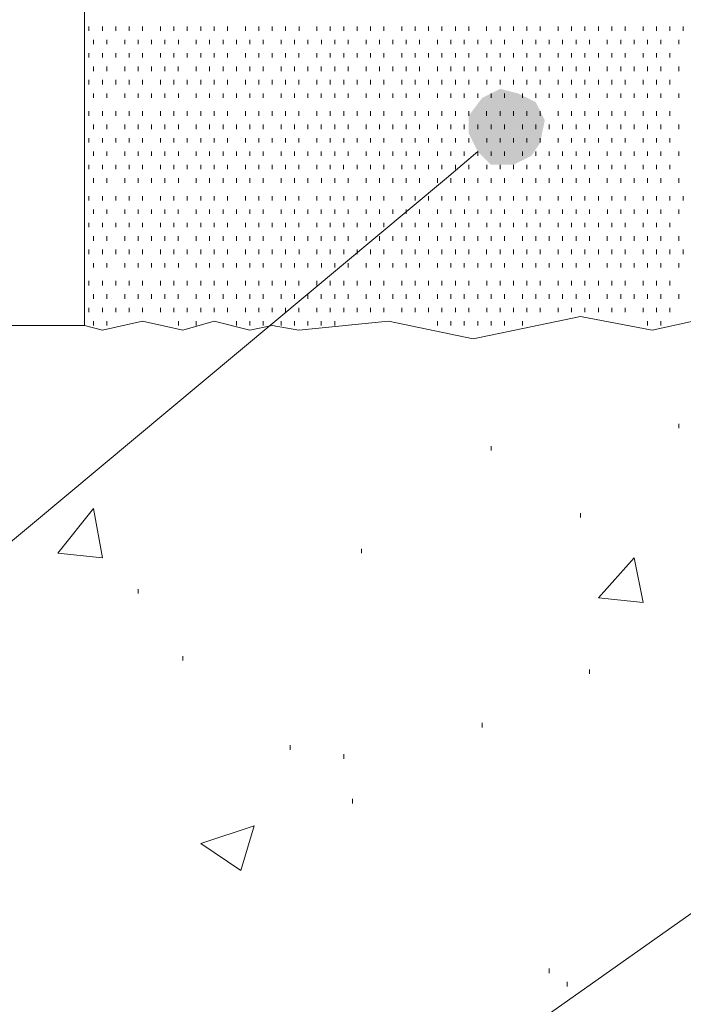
# Model space of a CAD drawing. Extents: x 309 to 1068, y 854 to 1368.
# Tile 5 of 82: x 402 to 412, y 950 to 965. Entities that reach past the tile are written whole.
import ezdxf

# ---------------------------------------------------------------- set-up
doc = ezdxf.new("R2010")
doc.units = 0
doc.layers.add('PDF_Geometry', color=7, linetype='CONTINUOUS', true_color=0xffffff)

msp = doc.modelspace()

# ---------------------------------------------------------------- linework, layer by layer
at = {"layer": 'PDF_Geometry', "color": 0, "lineweight": 20}
msp.add_lwpolyline([(422.963489, 960.240126), (421.659895, 960.514345), (420.150051, 960.37747), (418.640208, 960.514345), (417.267708, 960.240126), (416.032552, 960.514345), (414.248021, 960.240126), (412.875521, 960.583251), (411.91505, 960.37747), (410.816771, 960.583251), (409.170053, 960.240126), (407.865987, 960.514345), (406.493491, 960.37747), (406.081925, 960.445907), (405.738803, 960.37747), (405.189425, 960.514345), (404.709428, 960.37747), (404.091615, 960.514345), (403.473802, 960.37747), (403.199584, 960.445907), (403.199584, 972.04372)], dxfattribs=at)
at = {"layer": 'PDF_Geometry', "color": 252, "lineweight": 9}
for points in [[(403.268256, 964.97492), (403.268256, 965.043826)], [(403.474038, 964.97492), (403.474038, 965.043826)], [(403.679821, 964.97492), (403.679821, 965.043826)], [(403.8856, 964.97492), (403.8856, 965.043826)], [(404.091851, 964.97492), (404.091851, 965.043826)], [(404.36607, 964.97492), (404.36607, 965.043826)], [(404.571852, 964.97492), (404.571852, 965.043826)], [(404.7781, 964.97492), (404.7781, 965.043826)], [(404.983882, 964.97492), (404.983882, 965.043826)], [(405.189662, 964.97492), (405.189662, 965.043826)], [(405.395444, 964.97492), (405.395444, 965.043826)], [(405.670131, 964.97492), (405.670131, 965.043826)], [(405.875913, 964.97492), (405.875913, 965.043826)], [(406.081693, 964.97492), (406.081693, 965.043826)], [(406.287476, 964.97492), (406.287476, 965.043826)], [(406.493726, 964.97492), (406.493726, 965.043826)], [(406.767945, 964.97492), (406.767945, 965.043826)], [(406.973724, 964.97492), (406.973724, 965.043826)], [(407.179975, 964.97492), (407.179975, 965.043826)], [(407.385758, 964.97492), (407.385758, 965.043826)], [(407.591537, 964.97492), (407.591537, 965.043826)], [(407.797319, 964.97492), (407.797319, 965.043826)], [(408.072006, 964.97492), (408.072006, 965.043826)], [(408.277789, 964.97492), (408.277789, 965.043826)], [(408.483568, 964.97492), (408.483568, 965.043826)], [(408.689351, 964.97492), (408.689351, 965.043826)], [(408.895602, 964.97492), (408.895602, 965.043826)], [(409.101381, 964.97492), (409.101381, 965.043826)], [(409.375599, 964.97492), (409.375599, 965.043826)], [(409.581851, 964.97492), (409.581851, 965.043826)], [(409.787633, 964.97492), (409.787633, 965.043826)], [(409.993412, 964.97492), (409.993412, 965.043826)], [(410.199195, 964.97492), (410.199195, 965.043826)], [(410.473881, 964.97492), (410.473881, 965.043826)], [(410.679664, 964.97492), (410.679664, 965.043826)], [(410.885443, 964.97492), (410.885443, 965.043826)], [(411.091226, 964.97492), (411.091226, 965.043826)], [(411.297477, 964.97492), (411.297477, 965.043826)], [(411.503256, 964.97492), (411.503256, 965.043826)], [(411.777475, 964.97492), (411.777475, 965.043826)], [(411.983726, 964.97492), (411.983726, 965.043826)], [(412.189508, 964.97492), (412.189508, 965.043826)], [(412.395287, 964.97492), (412.395287, 965.043826)], [(403.336602, 964.769325), (403.336602, 964.837763)], [(403.542853, 964.769325), (403.542853, 964.837763)], [(403.817071, 964.769325), (403.817071, 964.837763)], [(404.022852, 964.769325), (404.022852, 964.837763)], [(404.229104, 964.769325), (404.229104, 964.837763)], [(404.434884, 964.769325), (404.434884, 964.837763)], [(404.640665, 964.769325), (404.640665, 964.837763)], [(404.914883, 964.769325), (404.914883, 964.837763)], [(405.121135, 964.769325), (405.121135, 964.837763)], [(405.326916, 964.769325), (405.326916, 964.837763)], [(405.532696, 964.769325), (405.532696, 964.837763)], [(405.738477, 964.769325), (405.738477, 964.837763)], [(405.944729, 964.769325), (405.944729, 964.837763)], [(406.218947, 964.769325), (406.218947, 964.837763)], [(406.424728, 964.769325), (406.424728, 964.837763)], [(406.630508, 964.769325), (406.630508, 964.837763)], [(406.836759, 964.769325), (406.836759, 964.837763)], [(407.042541, 964.769325), (407.042541, 964.837763)], [(407.248321, 964.769325), (407.248321, 964.837763)], [(407.523008, 964.769325), (407.523008, 964.837763)], [(407.728791, 964.769325), (407.728791, 964.837763)], [(407.934571, 964.769325), (407.934571, 964.837763)], [(408.140353, 964.769325), (408.140353, 964.837763)], [(408.346133, 964.769325), (408.346133, 964.837763)], [(408.620911, 964.769185), (408.620911, 964.837622)], [(408.826693, 964.769185), (408.826693, 964.837622)], [(409.032474, 964.769185), (409.032474, 964.837622)], [(409.238724, 964.769185), (409.238724, 964.837622)], [(409.444505, 964.769185), (409.444505, 964.837622)], [(409.650286, 964.769185), (409.650286, 964.837622)], [(409.924974, 964.769185), (409.924974, 964.837622)], [(410.130755, 964.769185), (410.130755, 964.837622)], [(410.336536, 964.769185), (410.336536, 964.837622)], [(410.542318, 964.769185), (410.542318, 964.837622)], [(410.748099, 964.769185), (410.748099, 964.837622)], [(410.954349, 964.769185), (410.954349, 964.837622)], [(411.228568, 964.769185), (411.228568, 964.837622)], [(411.434349, 964.769185), (411.434349, 964.837622)], [(411.640599, 964.769185), (411.640599, 964.837622)], [(411.84638, 964.769185), (411.84638, 964.837622)], [(412.052161, 964.769185), (412.052161, 964.837622)], [(412.326849, 964.769185), (412.326849, 964.837622)], [(403.267977, 964.563403), (403.267977, 964.631841)], [(403.473756, 964.563403), (403.473756, 964.631841)], [(403.680007, 964.563403), (403.680007, 964.631841)], [(403.88579, 964.563403), (403.88579, 964.631841)], [(404.091569, 964.563403), (404.091569, 964.631841)], [(404.366259, 964.563403), (404.366259, 964.631841)], [(404.572038, 964.563403), (404.572038, 964.631841)], [(404.777821, 964.563403), (404.777821, 964.631841)], [(404.9836, 964.563403), (404.9836, 964.631841)], [(405.189382, 964.563403), (405.189382, 964.631841)], [(405.395634, 964.563403), (405.395634, 964.631841)], [(405.669852, 964.563403), (405.669852, 964.631841)], [(405.875631, 964.563403), (405.875631, 964.631841)], [(406.081882, 964.563403), (406.081882, 964.631841)], [(406.287665, 964.563403), (406.287665, 964.631841)], [(406.493444, 964.563403), (406.493444, 964.631841)], [(406.768131, 964.563403), (406.768131, 964.631841)], [(406.973913, 964.563403), (406.973913, 964.631841)], [(407.179696, 964.563403), (407.179696, 964.631841)], [(407.385475, 964.563403), (407.385475, 964.631841)], [(407.591258, 964.563403), (407.591258, 964.631841)], [(407.797509, 964.563403), (407.797509, 964.631841)], [(408.071727, 964.563403), (408.071727, 964.631841)], [(408.277507, 964.563403), (408.277507, 964.631841)], [(408.483757, 964.563403), (408.483757, 964.631841)], [(408.68954, 964.563403), (408.68954, 964.631841)], [(408.895319, 964.563403), (408.895319, 964.631841)], [(409.101102, 964.563403), (409.101102, 964.631841)], [(409.375789, 964.563403), (409.375789, 964.631841)], [(409.581571, 964.563403), (409.581571, 964.631841)], [(409.78735, 964.563403), (409.78735, 964.631841)], [(409.993133, 964.563403), (409.993133, 964.631841)], [(410.199384, 964.563403), (410.199384, 964.631841)], [(410.473603, 964.563403), (410.473603, 964.631841)], [(410.67985, 964.563403), (410.67985, 964.631841)], [(410.885633, 964.563403), (410.885633, 964.631841)], [(411.091416, 964.563403), (411.091416, 964.631841)], [(411.297194, 964.563403), (411.297194, 964.631841)], [(411.502977, 964.563403), (411.502977, 964.631841)], [(411.777664, 964.563403), (411.777664, 964.631841)], [(411.983446, 964.563403), (411.983446, 964.631841)], [(412.189226, 964.563403), (412.189226, 964.631841)], [(403.336831, 964.357567), (403.336831, 964.426004)], [(403.542614, 964.357567), (403.542614, 964.426004)], [(403.8173, 964.357567), (403.8173, 964.426004)], [(404.023081, 964.357567), (404.023081, 964.426004)], [(404.228862, 964.357567), (404.228862, 964.426004)], [(404.434645, 964.357567), (404.434645, 964.426004)], [(404.640426, 964.357567), (404.640426, 964.426004)], [(404.915112, 964.357567), (404.915112, 964.426004)], [(405.120943, 964.35744), (405.120943, 964.425878)], [(405.326725, 964.35744), (405.326725, 964.425878)], [(405.532506, 964.35744), (405.532506, 964.425878)], [(405.738756, 964.35744), (405.738756, 964.425878)], [(405.944537, 964.35744), (405.944537, 964.425878)], [(406.218756, 964.35744), (406.218756, 964.425878)], [(406.425006, 964.35744), (406.425006, 964.425878)], [(406.630787, 964.35744), (406.630787, 964.425878)], [(406.836568, 964.35744), (406.836568, 964.425878)], [(407.04235, 964.35744), (407.04235, 964.425878)], [(407.248131, 964.35744), (407.248131, 964.425878)], [(407.522818, 964.35744), (407.522818, 964.425878)], [(407.7286, 964.35744), (407.7286, 964.425878)], [(407.934381, 964.35744), (407.934381, 964.425878)], [(408.140631, 964.35744), (408.140631, 964.425878)], [(408.346412, 964.35744), (408.346412, 964.425878)], [(408.620631, 964.35744), (408.620631, 964.425878)], [(408.826881, 964.35744), (408.826881, 964.425878)], [(409.032662, 964.35744), (409.032662, 964.425878)], [(409.238443, 964.35744), (409.238443, 964.425878)], [(409.444225, 964.35744), (409.444225, 964.425878)], [(409.650006, 964.35744), (409.650006, 964.425878)], [(409.924693, 964.35744), (409.924693, 964.425878)], [(410.130475, 964.35744), (410.130475, 964.425878)], [(410.336256, 964.35744), (410.336256, 964.425878)], [(410.542506, 964.35744), (410.542506, 964.425878)], [(410.748287, 964.35744), (410.748287, 964.425878)], [(410.954068, 964.35744), (410.954068, 964.425878)], [(411.228756, 964.35744), (411.228756, 964.425878)], [(411.434537, 964.35744), (411.434537, 964.425878)], [(411.640318, 964.35744), (411.640318, 964.425878)], [(411.8461, 964.35744), (411.8461, 964.425878)], [(412.051881, 964.35744), (412.051881, 964.425878)], [(412.326568, 964.35744), (412.326568, 964.425878)], [(403.267973, 964.151659), (403.267973, 964.220097)], [(403.473752, 964.151659), (403.473752, 964.220097)], [(403.680004, 964.151659), (403.680004, 964.220097)], [(403.885786, 964.151659), (403.885786, 964.220097)], [(404.091565, 964.151659), (404.091565, 964.220097)], [(404.366255, 964.151659), (404.366255, 964.220097)], [(404.572035, 964.151659), (404.572035, 964.220097)], [(404.777817, 964.151659), (404.777817, 964.220097)], [(404.983596, 964.151659), (404.983596, 964.220097)], [(405.189379, 964.151659), (405.189379, 964.220097)], [(405.39563, 964.151659), (405.39563, 964.220097)], [(405.669848, 964.151659), (405.669848, 964.220097)], [(405.875628, 964.151659), (405.875628, 964.220097)], [(406.081879, 964.151659), (406.081879, 964.220097)], [(406.287661, 964.151659), (406.287661, 964.220097)], [(406.493441, 964.151659), (406.493441, 964.220097)], [(406.768131, 964.151659), (406.768131, 964.220097)], [(406.97391, 964.151659), (406.97391, 964.220097)], [(407.179692, 964.151659), (407.179692, 964.220097)], [(407.385471, 964.151659), (407.385471, 964.220097)], [(407.591254, 964.151659), (407.591254, 964.220097)], [(407.797505, 964.151659), (407.797505, 964.220097)], [(408.071724, 964.151659), (408.071724, 964.220097)], [(408.277503, 964.151659), (408.277503, 964.220097)], [(408.483754, 964.151659), (408.483754, 964.220097)], [(408.689537, 964.151659), (408.689537, 964.220097)], [(408.895316, 964.151659), (408.895316, 964.220097)], [(409.101098, 964.151659), (409.101098, 964.220097)], [(409.375785, 964.151659), (409.375785, 964.220097)], [(409.581566, 964.151659), (409.581566, 964.220097)], [(409.787349, 964.151659), (409.787349, 964.220097)], [(409.99313, 964.151659), (409.99313, 964.220097)], [(410.199379, 964.151659), (410.199379, 964.220097)], [(410.473597, 964.151659), (410.473597, 964.220097)], [(410.679848, 964.151659), (410.679848, 964.220097)], [(410.885629, 964.151659), (410.885629, 964.220097)], [(411.09141, 964.151659), (411.09141, 964.220097)], [(411.297191, 964.151659), (411.297191, 964.220097)], [(411.502974, 964.151659), (411.502974, 964.220097)], [(411.77766, 964.151659), (411.77766, 964.220097)], [(411.983441, 964.151659), (411.983441, 964.220097)], [(412.189222, 964.151659), (412.189222, 964.220097)], [(403.336791, 963.945866), (403.336791, 964.014303)], [(403.542572, 963.945866), (403.542572, 964.014303)], [(403.817259, 963.945866), (403.817259, 964.014303)], [(404.02304, 963.945866), (404.02304, 964.014303)], [(404.228823, 963.945866), (404.228823, 964.014303)], [(404.434603, 963.945866), (404.434603, 964.014303)], [(404.640853, 963.945866), (404.640853, 964.014303)], [(404.915073, 963.945866), (404.915073, 964.014303)], [(405.120854, 963.945866), (405.120854, 964.014303)], [(405.327103, 963.945866), (405.327103, 964.014303)], [(405.532884, 963.945866), (405.532884, 964.014303)], [(405.738667, 963.945866), (405.738667, 964.014303)], [(405.944448, 963.945866), (405.944448, 964.014303)], [(406.219135, 963.945866), (406.219135, 964.014303)], [(406.424915, 963.945866), (406.424915, 964.014303)], [(406.630698, 963.945866), (406.630698, 964.014303)], [(406.836479, 963.945866), (406.836479, 964.014303)], [(407.042728, 963.945866), (407.042728, 964.014303)], [(407.248509, 963.945866), (407.248509, 964.014303)], [(407.522729, 963.945866), (407.522729, 964.014303)], [(407.728978, 963.945866), (407.728978, 964.014303)], [(407.934759, 963.945866), (407.934759, 964.014303)], [(408.14054, 963.945866), (408.14054, 964.014303)], [(408.346323, 963.945866), (408.346323, 964.014303)], [(408.62101, 963.945866), (408.62101, 964.014303)], [(408.82679, 963.945866), (408.82679, 964.014303)], [(409.032571, 963.945866), (409.032571, 964.014303)], [(409.238354, 963.945866), (409.238354, 964.014303)], [(409.444603, 963.945866), (409.444603, 964.014303)], [(409.650384, 963.945866), (409.650384, 964.014303)], [(409.924602, 963.945866), (409.924602, 964.014303)], [(410.130854, 963.945866), (410.130854, 964.014303)], [(410.336635, 963.945866), (410.336635, 964.014303)], [(410.542415, 963.945866), (410.542415, 964.014303)], [(410.748196, 963.945866), (410.748196, 964.014303)], [(410.953979, 963.945866), (410.953979, 964.014303)], [(411.228666, 963.945866), (411.228666, 964.014303)], [(411.434448, 963.945866), (411.434448, 964.014303)], [(411.640228, 963.945866), (411.640228, 964.014303)], [(411.846479, 963.945866), (411.846479, 964.014303)], [(412.05226, 963.945866), (412.05226, 964.014303)], [(412.326479, 963.945866), (412.326479, 964.014303)], [(403.268306, 963.670994), (403.268306, 963.739901)], [(403.474085, 963.670994), (403.474085, 963.739901)], [(403.679867, 963.670994), (403.679867, 963.739901)], [(403.885646, 963.670994), (403.885646, 963.739901)], [(404.091429, 963.670994), (404.091429, 963.739901)], [(404.366116, 963.670994), (404.366116, 963.739901)], [(404.571899, 963.670994), (404.571899, 963.739901)], [(404.777678, 963.670994), (404.777678, 963.739901)], [(404.983929, 963.670994), (404.983929, 963.739901)], [(405.189712, 963.670994), (405.189712, 963.739901)], [(405.395491, 963.670994), (405.395491, 963.739901)], [(405.670178, 963.670994), (405.670178, 963.739901)], [(405.87596, 963.670994), (405.87596, 963.739901)], [(406.081741, 963.670994), (406.081741, 963.739901)], [(406.287524, 963.670994), (406.287524, 963.739901)], [(406.493305, 963.670994), (406.493305, 963.739901)], [(406.767992, 963.670994), (406.767992, 963.739901)], [(406.973772, 963.670994), (406.973772, 963.739901)], [(407.180023, 963.670994), (407.180023, 963.739901)], [(407.385804, 963.670994), (407.385804, 963.739901)], [(407.591585, 963.670994), (407.591585, 963.739901)], [(407.797366, 963.670994), (407.797366, 963.739901)], [(408.072055, 963.670994), (408.072055, 963.739901)], [(408.277835, 963.670994), (408.277835, 963.739901)], [(408.483616, 963.670994), (408.483616, 963.739901)], [(408.689397, 963.670994), (408.689397, 963.739901)], [(408.895648, 963.670994), (408.895648, 963.739901)], [(409.101429, 963.670994), (409.101429, 963.739901)], [(409.375647, 963.670994), (409.375647, 963.739901)], [(409.581899, 963.670994), (409.581899, 963.739901)], [(409.78768, 963.670994), (409.78768, 963.739901)], [(409.99346, 963.670994), (409.99346, 963.739901)], [(410.199241, 963.670994), (410.199241, 963.739901)], [(410.47393, 963.670994), (410.47393, 963.739901)], [(410.679711, 963.670994), (410.679711, 963.739901)], [(410.885492, 963.670994), (410.885492, 963.739901)], [(411.091272, 963.670994), (411.091272, 963.739901)], [(411.297524, 963.670994), (411.297524, 963.739901)], [(411.503305, 963.670994), (411.503305, 963.739901)], [(411.777523, 963.670994), (411.777523, 963.739901)], [(411.983304, 963.670994), (411.983304, 963.739901)], [(412.189555, 963.670994), (412.189555, 963.739901)], [(403.336788, 963.465443), (403.336788, 963.53388)], [(403.542569, 963.465443), (403.542569, 963.53388)], [(403.817256, 963.465443), (403.817256, 963.53388)], [(404.023038, 963.465443), (404.023038, 963.53388)], [(404.228819, 963.465443), (404.228819, 963.53388)], [(404.4346, 963.465443), (404.4346, 963.53388)], [(404.64085, 963.465443), (404.64085, 963.53388)], [(404.91507, 963.465443), (404.91507, 963.53388)], [(405.12085, 963.465443), (405.12085, 963.53388)], [(405.3271, 963.465443), (405.3271, 963.53388)], [(405.532881, 963.465443), (405.532881, 963.53388)], [(405.738663, 963.465443), (405.738663, 963.53388)], [(405.944444, 963.465443), (405.944444, 963.53388)], [(406.219131, 963.465443), (406.219131, 963.53388)], [(406.424912, 963.465443), (406.424912, 963.53388)], [(406.630694, 963.465443), (406.630694, 963.53388)], [(406.836475, 963.465443), (406.836475, 963.53388)], [(407.042725, 963.465443), (407.042725, 963.53388)], [(407.248505, 963.465443), (407.248505, 963.53388)], [(407.522725, 963.465443), (407.522725, 963.53388)], [(407.728975, 963.465443), (407.728975, 963.53388)], [(407.934756, 963.465443), (407.934756, 963.53388)], [(408.140537, 963.465443), (408.140537, 963.53388)], [(408.346318, 963.465443), (408.346318, 963.53388)], [(408.621006, 963.465443), (408.621006, 963.53388)], [(408.826788, 963.465443), (408.826788, 963.53388)], [(409.032569, 963.465443), (409.032569, 963.53388)], [(409.23835, 963.465443), (409.23835, 963.53388)], [(409.4446, 963.465443), (409.4446, 963.53388)], [(409.650382, 963.465443), (409.650382, 963.53388)], [(409.9246, 963.465443), (409.9246, 963.53388)], [(410.13085, 963.465443), (410.13085, 963.53388)], [(410.336631, 963.465443), (410.336631, 963.53388)], [(410.542413, 963.465443), (410.542413, 963.53388)], [(410.748194, 963.465443), (410.748194, 963.53388)], [(410.953975, 963.465443), (410.953975, 963.53388)], [(411.228662, 963.465443), (411.228662, 963.53388)], [(411.434444, 963.465443), (411.434444, 963.53388)], [(411.640225, 963.465443), (411.640225, 963.53388)], [(411.846475, 963.465443), (411.846475, 963.53388)], [(412.052256, 963.465443), (412.052256, 963.53388)], [(412.326475, 963.465443), (412.326475, 963.53388)], [(403.268023, 963.259621), (403.268023, 963.328058)], [(403.473804, 963.259621), (403.473804, 963.328058)], [(403.680055, 963.259621), (403.680055, 963.328058)], [(403.885836, 963.259621), (403.885836, 963.328058)], [(404.091617, 963.259621), (404.091617, 963.328058)], [(404.366306, 963.259621), (404.366306, 963.328058)], [(404.572086, 963.259621), (404.572086, 963.328058)], [(404.777867, 963.259621), (404.777867, 963.328058)], [(404.983648, 963.259621), (404.983648, 963.328058)], [(405.189429, 963.259621), (405.189429, 963.328058)], [(405.39568, 963.259621), (405.39568, 963.328058)], [(405.669898, 963.259621), (405.669898, 963.328058)], [(405.875679, 963.259621), (405.875679, 963.328058)], [(406.081931, 963.259621), (406.081931, 963.328058)], [(406.287711, 963.259621), (406.287711, 963.328058)], [(406.493492, 963.259621), (406.493492, 963.328058)], [(406.768179, 963.259621), (406.768179, 963.328058)], [(406.973962, 963.259621), (406.973962, 963.328058)], [(407.179743, 963.259621), (407.179743, 963.328058)], [(407.385523, 963.259621), (407.385523, 963.328058)], [(407.591304, 963.259621), (407.591304, 963.328058)], [(407.797556, 963.259621), (407.797556, 963.328058)], [(408.071774, 963.259621), (408.071774, 963.328058)], [(408.277555, 963.259621), (408.277555, 963.328058)], [(408.483804, 963.259621), (408.483804, 963.328058)], [(408.689586, 963.259621), (408.689586, 963.328058)], [(408.895368, 963.259621), (408.895368, 963.328058)], [(409.101148, 963.259621), (409.101148, 963.328058)], [(409.375835, 963.259621), (409.375835, 963.328058)], [(409.581618, 963.259621), (409.581618, 963.328058)], [(409.787398, 963.259621), (409.787398, 963.328058)], [(409.99318, 963.259621), (409.99318, 963.328058)], [(410.473975, 963.25948), (410.473975, 963.327917)], [(410.679756, 963.25948), (410.679756, 963.327917)], [(410.885538, 963.25948), (410.885538, 963.327917)], [(411.091319, 963.25948), (411.091319, 963.327917)], [(411.2971, 963.25948), (411.2971, 963.327917)], [(411.50335, 963.25948), (411.50335, 963.327917)], [(411.777569, 963.25948), (411.777569, 963.327917)], [(411.98335, 963.25948), (411.98335, 963.327917)], [(412.1896, 963.25948), (412.1896, 963.327917)], [(403.336742, 963.053699), (403.336742, 963.122136)], [(403.542524, 963.053699), (403.542524, 963.122136)], [(403.817211, 963.053699), (403.817211, 963.122136)], [(404.022993, 963.053699), (404.022993, 963.122136)], [(404.228773, 963.053699), (404.228773, 963.122136)], [(404.434555, 963.053699), (404.434555, 963.122136)], [(404.640806, 963.053699), (404.640806, 963.122136)], [(404.915025, 963.053699), (404.915025, 963.122136)], [(405.120804, 963.053699), (405.120804, 963.122136)], [(405.327055, 963.053699), (405.327055, 963.122136)], [(405.532838, 963.053699), (405.532838, 963.122136)], [(405.738617, 963.053699), (405.738617, 963.122136)], [(405.944399, 963.053699), (405.944399, 963.122136)], [(406.219086, 963.053699), (406.219086, 963.122136)], [(406.424869, 963.053699), (406.424869, 963.122136)], [(406.630648, 963.053699), (406.630648, 963.122136)], [(406.83643, 963.053699), (406.83643, 963.122136)], [(407.042682, 963.053699), (407.042682, 963.122136)], [(407.248461, 963.053699), (407.248461, 963.122136)], [(407.522679, 963.053699), (407.522679, 963.122136)], [(407.72893, 963.053699), (407.72893, 963.122136)], [(407.934713, 963.053699), (407.934713, 963.122136)], [(408.140492, 963.053699), (408.140492, 963.122136)], [(408.346275, 963.053699), (408.346275, 963.122136)], [(408.620961, 963.053699), (408.620961, 963.122136)], [(408.826744, 963.053699), (408.826744, 963.122136)], [(409.032523, 963.053699), (409.032523, 963.122136)], [(409.238306, 963.053699), (409.238306, 963.122136)], [(409.444557, 963.053699), (409.444557, 963.122136)], [(409.650336, 963.053699), (409.650336, 963.122136)], [(409.924555, 963.053699), (409.924555, 963.122136)], [(410.130805, 963.053699), (410.130805, 963.122136)], [(410.336588, 963.053699), (410.336588, 963.122136)], [(410.542367, 963.053699), (410.542367, 963.122136)], [(410.74815, 963.053699), (410.74815, 963.122136)], [(410.953929, 963.053699), (410.953929, 963.122136)], [(411.228619, 963.053699), (411.228619, 963.122136)], [(411.434398, 963.053699), (411.434398, 963.122136)], [(411.640181, 963.053699), (411.640181, 963.122136)], [(411.846432, 963.053699), (411.846432, 963.122136)], [(412.052211, 963.053699), (412.052211, 963.122136)], [(412.326898, 963.053699), (412.326898, 963.122136)], [(403.268397, 962.847777), (403.268397, 962.916214)], [(403.47418, 962.847777), (403.47418, 962.916214)], [(403.679961, 962.847777), (403.679961, 962.916214)], [(403.885741, 962.847777), (403.885741, 962.916214)], [(404.091522, 962.847777), (404.091522, 962.916214)], [(404.366211, 962.847777), (404.366211, 962.916214)], [(404.571992, 962.847777), (404.571992, 962.916214)], [(404.777773, 962.847777), (404.777773, 962.916214)], [(404.984022, 962.847777), (404.984022, 962.916214)], [(405.189804, 962.847777), (405.189804, 962.916214)], [(405.395586, 962.847777), (405.395586, 962.916214)], [(405.670272, 962.847777), (405.670272, 962.916214)], [(405.876053, 962.847777), (405.876053, 962.916214)], [(406.081836, 962.847777), (406.081836, 962.916214)], [(406.287616, 962.847777), (406.287616, 962.916214)], [(406.493398, 962.847777), (406.493398, 962.916214)], [(406.768041, 962.847736), (406.768041, 962.916173)], [(406.973823, 962.847736), (406.973823, 962.916173)], [(407.179604, 962.847736), (407.179604, 962.916173)], [(407.385854, 962.847736), (407.385854, 962.916173)], [(407.591635, 962.847736), (407.591635, 962.916173)], [(407.797416, 962.847736), (407.797416, 962.916173)], [(408.072104, 962.847736), (408.072104, 962.916173)], [(408.277885, 962.847736), (408.277885, 962.916173)], [(408.483666, 962.847736), (408.483666, 962.916173)], [(408.689448, 962.847736), (408.689448, 962.916173)], [(408.895229, 962.847736), (408.895229, 962.916173)], [(409.101479, 962.847736), (409.101479, 962.916173)], [(409.375698, 962.847736), (409.375698, 962.916173)], [(409.581479, 962.847736), (409.581479, 962.916173)], [(409.787729, 962.847736), (409.787729, 962.916173)], [(409.99351, 962.847736), (409.99351, 962.916173)], [(410.199291, 962.847736), (410.199291, 962.916173)], [(410.473979, 962.847736), (410.473979, 962.916173)], [(410.67976, 962.847736), (410.67976, 962.916173)], [(410.885541, 962.847736), (410.885541, 962.916173)], [(411.091323, 962.847736), (411.091323, 962.916173)], [(411.297104, 962.847736), (411.297104, 962.916173)], [(411.503354, 962.847736), (411.503354, 962.916173)], [(411.777573, 962.847736), (411.777573, 962.916173)], [(411.983354, 962.847736), (411.983354, 962.916173)], [(412.189604, 962.847736), (412.189604, 962.916173)], [(403.336505, 962.641955), (403.336505, 962.710392)], [(403.542757, 962.641955), (403.542757, 962.710392)], [(403.816975, 962.641955), (403.816975, 962.710392)], [(404.022754, 962.641955), (404.022754, 962.710392)], [(404.229005, 962.641955), (404.229005, 962.710392)], [(404.434788, 962.641955), (404.434788, 962.710392)], [(404.640567, 962.641955), (404.640567, 962.710392)], [(404.915253, 962.641955), (404.915253, 962.710392)], [(405.121036, 962.641955), (405.121036, 962.710392)], [(405.326819, 962.641955), (405.326819, 962.710392)], [(405.532598, 962.641955), (405.532598, 962.710392)], [(405.738381, 962.641955), (405.738381, 962.710392)], [(405.944632, 962.641955), (405.944632, 962.710392)], [(406.21885, 962.641955), (406.21885, 962.710392)], [(406.424629, 962.641955), (406.424629, 962.710392)], [(406.63088, 962.641955), (406.63088, 962.710392)], [(406.836663, 962.641955), (406.836663, 962.710392)], [(407.042442, 962.641955), (407.042442, 962.710392)], [(407.248225, 962.641955), (407.248225, 962.710392)], [(407.522912, 962.641955), (407.522912, 962.710392)], [(407.728694, 962.641955), (407.728694, 962.710392)], [(407.934473, 962.641955), (407.934473, 962.710392)], [(408.140256, 962.641955), (408.140256, 962.710392)], [(408.346507, 962.641955), (408.346507, 962.710392)], [(408.620725, 962.641955), (408.620725, 962.710392)], [(408.826504, 962.641955), (408.826504, 962.710392)], [(409.032756, 962.641955), (409.032756, 962.710392)], [(409.238538, 962.641955), (409.238538, 962.710392)], [(409.444317, 962.641955), (409.444317, 962.710392)], [(409.6501, 962.641955), (409.6501, 962.710392)], [(409.924787, 962.641955), (409.924787, 962.710392)], [(410.130569, 962.641955), (410.130569, 962.710392)], [(410.336349, 962.641955), (410.336349, 962.710392)], [(410.5426, 962.641955), (410.5426, 962.710392)], [(410.748379, 962.641955), (410.748379, 962.710392)], [(410.954162, 962.641955), (410.954162, 962.710392)], [(411.22838, 962.641955), (411.22838, 962.710392)], [(411.434631, 962.641955), (411.434631, 962.710392)], [(411.640412, 962.641955), (411.640412, 962.710392)], [(411.846193, 962.641955), (411.846193, 962.710392)], [(412.051974, 962.641955), (412.051974, 962.710392)], [(412.326662, 962.641955), (412.326662, 962.710392)], [(403.268116, 962.367313), (403.268116, 962.43575)], [(403.473897, 962.367313), (403.473897, 962.43575)], [(403.679679, 962.367313), (403.679679, 962.43575)], [(403.885929, 962.367313), (403.885929, 962.43575)], [(404.09171, 962.367313), (404.09171, 962.43575)], [(404.365929, 962.367313), (404.365929, 962.43575)], [(404.572179, 962.367313), (404.572179, 962.43575)], [(404.77796, 962.367313), (404.77796, 962.43575)], [(404.983741, 962.367313), (404.983741, 962.43575)], [(405.189522, 962.367313), (405.189522, 962.43575)], [(405.395304, 962.367313), (405.395304, 962.43575)], [(405.669991, 962.367313), (405.669991, 962.43575)], [(405.875772, 962.367313), (405.875772, 962.43575)], [(406.081554, 962.367313), (406.081554, 962.43575)], [(406.287804, 962.367313), (406.287804, 962.43575)], [(406.493585, 962.367313), (406.493585, 962.43575)], [(406.767804, 962.367313), (406.767804, 962.43575)], [(406.974054, 962.367313), (406.974054, 962.43575)], [(407.179835, 962.367313), (407.179835, 962.43575)], [(407.385616, 962.367313), (407.385616, 962.43575)], [(407.591397, 962.367313), (407.591397, 962.43575)], [(407.797179, 962.367313), (407.797179, 962.43575)], [(408.071866, 962.367313), (408.071866, 962.43575)], [(408.277647, 962.367313), (408.277647, 962.43575)], [(408.483429, 962.367313), (408.483429, 962.43575)], [(408.689679, 962.367313), (408.689679, 962.43575)], [(408.89546, 962.367313), (408.89546, 962.43575)], [(409.101241, 962.367313), (409.101241, 962.43575)], [(409.375929, 962.367313), (409.375929, 962.43575)], [(409.58171, 962.367313), (409.58171, 962.43575)], [(409.787491, 962.367313), (409.787491, 962.43575)], [(409.993272, 962.367313), (409.993272, 962.43575)], [(410.199054, 962.367313), (410.199054, 962.43575)], [(410.473741, 962.367313), (410.473741, 962.43575)], [(410.679522, 962.367313), (410.679522, 962.43575)], [(410.885304, 962.367313), (410.885304, 962.43575)], [(411.091554, 962.367313), (411.091554, 962.43575)], [(411.297335, 962.367313), (411.297335, 962.43575)], [(411.503117, 962.367313), (411.503117, 962.43575)], [(411.777803, 962.367313), (411.777803, 962.43575)], [(411.983585, 962.367313), (411.983585, 962.43575)], [(412.189366, 962.367313), (412.189366, 962.43575)], [(412.395148, 962.367313), (412.395148, 962.43575)], [(403.336459, 962.161532), (403.336459, 962.229969)], [(403.54271, 962.161532), (403.54271, 962.229969)], [(403.816928, 962.161532), (403.816928, 962.229969)], [(404.022708, 962.161532), (404.022708, 962.229969)], [(404.228959, 962.161532), (404.228959, 962.229969)], [(404.434741, 962.161532), (404.434741, 962.229969)], [(404.640521, 962.161532), (404.640521, 962.229969)], [(404.915211, 962.161532), (404.915211, 962.229969)], [(405.12099, 962.161532), (405.12099, 962.229969)], [(405.326772, 962.161532), (405.326772, 962.229969)], [(405.532551, 962.161532), (405.532551, 962.229969)], [(405.738334, 962.161532), (405.738334, 962.229969)], [(405.944585, 962.161532), (405.944585, 962.229969)], [(406.218804, 962.161532), (406.218804, 962.229969)], [(406.424583, 962.161532), (406.424583, 962.229969)], [(406.630834, 962.161532), (406.630834, 962.229969)], [(406.836617, 962.161532), (406.836617, 962.229969)], [(407.042396, 962.161532), (407.042396, 962.229969)], [(407.248178, 962.161532), (407.248178, 962.229969)], [(407.522865, 962.161532), (407.522865, 962.229969)], [(407.728646, 962.161532), (407.728646, 962.229969)], [(407.934429, 962.161532), (407.934429, 962.229969)], [(408.140209, 962.161532), (408.140209, 962.229969)], [(408.346459, 962.161532), (408.346459, 962.229969)], [(408.620677, 962.161532), (408.620677, 962.229969)], [(408.82646, 962.161532), (408.82646, 962.229969)], [(409.032709, 962.161532), (409.032709, 962.229969)], [(409.23849, 962.161532), (409.23849, 962.229969)], [(409.444271, 962.161532), (409.444271, 962.229969)], [(409.650054, 962.161532), (409.650054, 962.229969)], [(409.92474, 962.161532), (409.92474, 962.229969)], [(410.130521, 962.161532), (410.130521, 962.229969)], [(410.336302, 962.161532), (410.336302, 962.229969)], [(410.542553, 962.161532), (410.542553, 962.229969)], [(410.748334, 962.161532), (410.748334, 962.229969)], [(410.954115, 962.161532), (410.954115, 962.229969)], [(411.228804, 962.161532), (411.228804, 962.229969)], [(411.434584, 962.161532), (411.434584, 962.229969)], [(411.640365, 962.161532), (411.640365, 962.229969)], [(411.846146, 962.161532), (411.846146, 962.229969)], [(412.051927, 962.161532), (412.051927, 962.229969)], [(412.326616, 962.161532), (412.326616, 962.229969)], [(403.267977, 961.955738), (403.267977, 962.024176)], [(403.474226, 961.955738), (403.474226, 962.024176)], [(403.680007, 961.955738), (403.680007, 962.024176)], [(403.88579, 961.955738), (403.88579, 962.024176)], [(404.09157, 961.955738), (404.09157, 962.024176)], [(404.366258, 961.955738), (404.366258, 962.024176)], [(404.572038, 961.955738), (404.572038, 962.024176)], [(404.777821, 961.955738), (404.777821, 962.024176)], [(404.983602, 961.955738), (404.983602, 962.024176)], [(405.189851, 961.955738), (405.189851, 962.024176)], [(405.395632, 961.955738), (405.395632, 962.024176)], [(405.669852, 961.955738), (405.669852, 962.024176)], [(405.876101, 961.955738), (405.876101, 962.024176)], [(406.081882, 961.955738), (406.081882, 962.024176)], [(406.287663, 961.955738), (406.287663, 962.024176)], [(406.493446, 961.955738), (406.493446, 962.024176)], [(406.768133, 961.955738), (406.768133, 962.024176)], [(406.973913, 961.955738), (406.973913, 962.024176)], [(407.179694, 961.955738), (407.179694, 962.024176)], [(407.385477, 961.955738), (407.385477, 962.024176)], [(407.591726, 961.955738), (407.591726, 962.024176)], [(407.797507, 961.955738), (407.797507, 962.024176)], [(408.071725, 961.955738), (408.071725, 962.024176)], [(408.277977, 961.955738), (408.277977, 962.024176)], [(408.483758, 961.955738), (408.483758, 962.024176)], [(408.689538, 961.955738), (408.689538, 962.024176)], [(408.895319, 961.955738), (408.895319, 962.024176)], [(409.101102, 961.955738), (409.101102, 962.024176)], [(409.375789, 961.955738), (409.375789, 962.024176)], [(409.58157, 961.955738), (409.58157, 962.024176)], [(409.787351, 961.955738), (409.787351, 962.024176)], [(409.993602, 961.955738), (409.993602, 962.024176)], [(410.199383, 961.955738), (410.199383, 962.024176)], [(410.473602, 961.955738), (410.473602, 962.024176)], [(410.679851, 961.955738), (410.679851, 962.024176)], [(410.885633, 961.955738), (410.885633, 962.024176)], [(411.091414, 961.955738), (411.091414, 962.024176)], [(411.297195, 961.955738), (411.297195, 962.024176)], [(411.502976, 961.955738), (411.502976, 962.024176)], [(411.777664, 961.955738), (411.777664, 962.024176)], [(411.983445, 961.955738), (411.983445, 962.024176)], [(412.189227, 961.955738), (412.189227, 962.024176)], [(403.336835, 961.74983), (403.336835, 961.818268)], [(403.542613, 961.74983), (403.542613, 961.818268)], [(403.8173, 961.74983), (403.8173, 961.818268)], [(404.023083, 961.74983), (404.023083, 961.818268)], [(404.228864, 961.74983), (404.228864, 961.818268)], [(404.434647, 961.74983), (404.434647, 961.818268)], [(404.640427, 961.74983), (404.640427, 961.818268)], [(404.915114, 961.74983), (404.915114, 961.818268)], [(405.120895, 961.74983), (405.120895, 961.818268)], [(405.327146, 961.74983), (405.327146, 961.818268)], [(405.532927, 961.74983), (405.532927, 961.818268)], [(405.738708, 961.74983), (405.738708, 961.818268)], [(405.944489, 961.74983), (405.944489, 961.818268)], [(406.219177, 961.74983), (406.219177, 961.818268)], [(406.424958, 961.74983), (406.424958, 961.818268)], [(406.630739, 961.74983), (406.630739, 961.818268)], [(406.83652, 961.74983), (406.83652, 961.818268)], [(407.042771, 961.74983), (407.042771, 961.818268)], [(407.248552, 961.74983), (407.248552, 961.818268)], [(407.52277, 961.74983), (407.52277, 961.818268)], [(407.729022, 961.74983), (407.729022, 961.818268)], [(407.934802, 961.74983), (407.934802, 961.818268)], [(408.140583, 961.74983), (408.140583, 961.818268)], [(408.346364, 961.74983), (408.346364, 961.818268)], [(408.621053, 961.74983), (408.621053, 961.818268)], [(408.826834, 961.74983), (408.826834, 961.818268)], [(409.032614, 961.74983), (409.032614, 961.818268)], [(409.238395, 961.74983), (409.238395, 961.818268)], [(409.444647, 961.74983), (409.444647, 961.818268)], [(409.650427, 961.74983), (409.650427, 961.818268)], [(409.924646, 961.74983), (409.924646, 961.818268)], [(410.130895, 961.74983), (410.130895, 961.818268)], [(410.336677, 961.74983), (410.336677, 961.818268)], [(410.542459, 961.74983), (410.542459, 961.818268)], [(410.748239, 961.74983), (410.748239, 961.818268)], [(410.95402, 961.74983), (410.95402, 961.818268)], [(411.228709, 961.74983), (411.228709, 961.818268)], [(411.434489, 961.74983), (411.434489, 961.818268)], [(411.640271, 961.74983), (411.640271, 961.818268)], [(411.84652, 961.74983), (411.84652, 961.818268)], [(412.052165, 961.749775), (412.052165, 961.818213)], [(412.326852, 961.749775), (412.326852, 961.818213)], [(403.268256, 961.543994), (403.268256, 961.612432)], [(403.474038, 961.543994), (403.474038, 961.612432)], [(403.679821, 961.543994), (403.679821, 961.612432)], [(403.8856, 961.543994), (403.8856, 961.612432)], [(404.091851, 961.543994), (404.091851, 961.612432)], [(404.36607, 961.543994), (404.36607, 961.612432)], [(404.571852, 961.543994), (404.571852, 961.612432)], [(404.7781, 961.543994), (404.7781, 961.612432)], [(404.983882, 961.543994), (404.983882, 961.612432)], [(405.189662, 961.543994), (405.189662, 961.612432)], [(405.395444, 961.543994), (405.395444, 961.612432)], [(405.670131, 961.543994), (405.670131, 961.612432)], [(405.875913, 961.543994), (405.875913, 961.612432)], [(406.081693, 961.543994), (406.081693, 961.612432)], [(406.287476, 961.543994), (406.287476, 961.612432)], [(406.493726, 961.543994), (406.493726, 961.612432)], [(406.767945, 961.543994), (406.767945, 961.612432)], [(406.973724, 961.543994), (406.973724, 961.612432)], [(407.179975, 961.543994), (407.179975, 961.612432)], [(407.385758, 961.543994), (407.385758, 961.612432)], [(407.591537, 961.543994), (407.591537, 961.612432)], [(407.797319, 961.543994), (407.797319, 961.612432)], [(408.072006, 961.543994), (408.072006, 961.612432)], [(408.277789, 961.543994), (408.277789, 961.612432)], [(408.483568, 961.543994), (408.483568, 961.612432)], [(408.689351, 961.543994), (408.689351, 961.612432)], [(408.895602, 961.543994), (408.895602, 961.612432)], [(409.101381, 961.543994), (409.101381, 961.612432)], [(409.375599, 961.543994), (409.375599, 961.612432)], [(409.581851, 961.543994), (409.581851, 961.612432)], [(409.787633, 961.543994), (409.787633, 961.612432)], [(409.993412, 961.543994), (409.993412, 961.612432)], [(410.199195, 961.543994), (410.199195, 961.612432)], [(410.473881, 961.543994), (410.473881, 961.612432)], [(410.679664, 961.543994), (410.679664, 961.612432)], [(410.885443, 961.543994), (410.885443, 961.612432)], [(411.091226, 961.543994), (411.091226, 961.612432)], [(411.297477, 961.543994), (411.297477, 961.612432)], [(411.503256, 961.543994), (411.503256, 961.612432)], [(411.777475, 961.543994), (411.777475, 961.612432)], [(411.983726, 961.543994), (411.983726, 961.612432)], [(412.189508, 961.543994), (412.189508, 961.612432)], [(412.395287, 961.543994), (412.395287, 961.612432)], [(403.336602, 961.338072), (403.336602, 961.406509)], [(403.542853, 961.338072), (403.542853, 961.406509)], [(403.817071, 961.338072), (403.817071, 961.406509)], [(404.022852, 961.338072), (404.022852, 961.406509)], [(404.229104, 961.338072), (404.229104, 961.406509)], [(404.434884, 961.338072), (404.434884, 961.406509)], [(404.640665, 961.338072), (404.640665, 961.406509)], [(404.914883, 961.338072), (404.914883, 961.406509)], [(405.121135, 961.338072), (405.121135, 961.406509)], [(405.326916, 961.338072), (405.326916, 961.406509)], [(405.532696, 961.338072), (405.532696, 961.406509)], [(405.738477, 961.338072), (405.738477, 961.406509)], [(405.944729, 961.338072), (405.944729, 961.406509)], [(406.218947, 961.338072), (406.218947, 961.406509)], [(406.424728, 961.338072), (406.424728, 961.406509)], [(406.630508, 961.338072), (406.630508, 961.406509)], [(406.836759, 961.338072), (406.836759, 961.406509)], [(407.042541, 961.338072), (407.042541, 961.406509)], [(407.248321, 961.338072), (407.248321, 961.406509)], [(407.523008, 961.338072), (407.523008, 961.406509)], [(407.728791, 961.338072), (407.728791, 961.406509)], [(407.934571, 961.338072), (407.934571, 961.406509)], [(408.140353, 961.338072), (408.140353, 961.406509)], [(408.346133, 961.338072), (408.346133, 961.406509)], [(408.620911, 961.337945), (408.620911, 961.406383)], [(408.826693, 961.337945), (408.826693, 961.406383)], [(409.032474, 961.337945), (409.032474, 961.406383)], [(409.238724, 961.337945), (409.238724, 961.406383)], [(409.444505, 961.337945), (409.444505, 961.406383)], [(409.650286, 961.337945), (409.650286, 961.406383)], [(409.924974, 961.337945), (409.924974, 961.406383)], [(410.130755, 961.337945), (410.130755, 961.406383)], [(410.336536, 961.337945), (410.336536, 961.406383)], [(410.542318, 961.337945), (410.542318, 961.406383)], [(410.748099, 961.337945), (410.748099, 961.406383)], [(410.954349, 961.337945), (410.954349, 961.406383)], [(411.228568, 961.337945), (411.228568, 961.406383)], [(411.434349, 961.337945), (411.434349, 961.406383)], [(411.640599, 961.337945), (411.640599, 961.406383)], [(411.84638, 961.337945), (411.84638, 961.406383)], [(412.052161, 961.337945), (412.052161, 961.406383)], [(412.326849, 961.337945), (412.326849, 961.406383)], [(403.267977, 961.063258), (403.267977, 961.132164)], [(403.473756, 961.063258), (403.473756, 961.132164)], [(403.680007, 961.063258), (403.680007, 961.132164)], [(403.88579, 961.063258), (403.88579, 961.132164)], [(404.091569, 961.063258), (404.091569, 961.132164)], [(404.366259, 961.063258), (404.366259, 961.132164)], [(404.572038, 961.063258), (404.572038, 961.132164)], [(404.777821, 961.063258), (404.777821, 961.132164)], [(404.9836, 961.063258), (404.9836, 961.132164)], [(405.189382, 961.063258), (405.189382, 961.132164)], [(405.395634, 961.063258), (405.395634, 961.132164)], [(405.669852, 961.063258), (405.669852, 961.132164)], [(405.875631, 961.063258), (405.875631, 961.132164)], [(406.081882, 961.063258), (406.081882, 961.132164)], [(406.287665, 961.063258), (406.287665, 961.132164)], [(406.493444, 961.063258), (406.493444, 961.132164)], [(406.768131, 961.063258), (406.768131, 961.132164)], [(406.973913, 961.063258), (406.973913, 961.132164)], [(407.179696, 961.063258), (407.179696, 961.132164)], [(407.385475, 961.063258), (407.385475, 961.132164)], [(407.591258, 961.063258), (407.591258, 961.132164)], [(407.797509, 961.063258), (407.797509, 961.132164)], [(408.071727, 961.063258), (408.071727, 961.132164)], [(408.277507, 961.063258), (408.277507, 961.132164)], [(408.483757, 961.063258), (408.483757, 961.132164)], [(408.68954, 961.063258), (408.68954, 961.132164)], [(408.895319, 961.063258), (408.895319, 961.132164)], [(409.101102, 961.063258), (409.101102, 961.132164)], [(409.375789, 961.063258), (409.375789, 961.132164)], [(409.581571, 961.063258), (409.581571, 961.132164)], [(409.78735, 961.063258), (409.78735, 961.132164)], [(409.993133, 961.063258), (409.993133, 961.132164)], [(410.199384, 961.063258), (410.199384, 961.132164)], [(410.473603, 961.063258), (410.473603, 961.132164)], [(410.67985, 961.063258), (410.67985, 961.132164)], [(410.885633, 961.063258), (410.885633, 961.132164)], [(411.091416, 961.063258), (411.091416, 961.132164)], [(411.297194, 961.063258), (411.297194, 961.132164)], [(411.502977, 961.063258), (411.502977, 961.132164)], [(411.777664, 961.063258), (411.777664, 961.132164)], [(411.983446, 961.063258), (411.983446, 961.132164)], [(412.189226, 961.063258), (412.189226, 961.132164)], [(403.336831, 960.857649), (403.336831, 960.926087)], [(403.542614, 960.857649), (403.542614, 960.926087)], [(403.8173, 960.857649), (403.8173, 960.926087)], [(404.023081, 960.857649), (404.023081, 960.926087)], [(404.228862, 960.857649), (404.228862, 960.926087)], [(404.434645, 960.857649), (404.434645, 960.926087)], [(404.640426, 960.857649), (404.640426, 960.926087)], [(404.915112, 960.857649), (404.915112, 960.926087)], [(405.120943, 960.857608), (405.120943, 960.926046)], [(405.326725, 960.857608), (405.326725, 960.926046)], [(405.532506, 960.857608), (405.532506, 960.926046)], [(405.738756, 960.857608), (405.738756, 960.926046)], [(405.944537, 960.857608), (405.944537, 960.926046)], [(406.218756, 960.857608), (406.218756, 960.926046)], [(406.425006, 960.857608), (406.425006, 960.926046)], [(406.630787, 960.857608), (406.630787, 960.926046)], [(406.836568, 960.857608), (406.836568, 960.926046)], [(407.04235, 960.857608), (407.04235, 960.926046)], [(407.248131, 960.857608), (407.248131, 960.926046)], [(407.522818, 960.857608), (407.522818, 960.926046)], [(407.7286, 960.857608), (407.7286, 960.926046)], [(407.934381, 960.857608), (407.934381, 960.926046)], [(408.140631, 960.857608), (408.140631, 960.926046)], [(408.346412, 960.857608), (408.346412, 960.926046)], [(408.620631, 960.857608), (408.620631, 960.926046)], [(408.826881, 960.857608), (408.826881, 960.926046)], [(409.032662, 960.857608), (409.032662, 960.926046)], [(409.238443, 960.857608), (409.238443, 960.926046)], [(409.444225, 960.857608), (409.444225, 960.926046)], [(409.650006, 960.857608), (409.650006, 960.926046)], [(409.924693, 960.857608), (409.924693, 960.926046)], [(410.130475, 960.857608), (410.130475, 960.926046)], [(410.336256, 960.857608), (410.336256, 960.926046)], [(410.542506, 960.857608), (410.542506, 960.926046)], [(410.748287, 960.857608), (410.748287, 960.926046)], [(410.954068, 960.857608), (410.954068, 960.926046)], [(411.228756, 960.857608), (411.228756, 960.926046)], [(411.434537, 960.857608), (411.434537, 960.926046)], [(411.640318, 960.857608), (411.640318, 960.926046)], [(411.8461, 960.857608), (411.8461, 960.926046)], [(412.051881, 960.857608), (412.051881, 960.926046)], [(412.326568, 960.857608), (412.326568, 960.926046)], [(403.267973, 960.651827), (403.267973, 960.720265)], [(403.473752, 960.651827), (403.473752, 960.720265)], [(403.680004, 960.651827), (403.680004, 960.720265)], [(403.885786, 960.651827), (403.885786, 960.720265)], [(404.091565, 960.651827), (404.091565, 960.720265)], [(404.366255, 960.651827), (404.366255, 960.720265)], [(404.572035, 960.651827), (404.572035, 960.720265)], [(404.777817, 960.651827), (404.777817, 960.720265)], [(404.983596, 960.651827), (404.983596, 960.720265)], [(405.189379, 960.651827), (405.189379, 960.720265)], [(405.39563, 960.651827), (405.39563, 960.720265)], [(405.669848, 960.651827), (405.669848, 960.720265)], [(405.875628, 960.651827), (405.875628, 960.720265)], [(406.081879, 960.651827), (406.081879, 960.720265)], [(406.287661, 960.651827), (406.287661, 960.720265)], [(406.493441, 960.651827), (406.493441, 960.720265)], [(406.768131, 960.651827), (406.768131, 960.720265)], [(406.97391, 960.651827), (406.97391, 960.720265)], [(407.179692, 960.651827), (407.179692, 960.720265)], [(407.385471, 960.651827), (407.385471, 960.720265)], [(407.591254, 960.651827), (407.591254, 960.720265)], [(407.797505, 960.651827), (407.797505, 960.720265)], [(408.071724, 960.651827), (408.071724, 960.720265)], [(408.277503, 960.651827), (408.277503, 960.720265)], [(408.483754, 960.651827), (408.483754, 960.720265)], [(408.689537, 960.651827), (408.689537, 960.720265)], [(408.895316, 960.651827), (408.895316, 960.720265)], [(409.101098, 960.651827), (409.101098, 960.720265)], [(409.375785, 960.651827), (409.375785, 960.720265)], [(409.581566, 960.651827), (409.581566, 960.720265)], [(409.787349, 960.651827), (409.787349, 960.720265)], [(409.99313, 960.651827), (409.99313, 960.720265)], [(410.199379, 960.651827), (410.199379, 960.720265)], [(410.473597, 960.651827), (410.473597, 960.720265)], [(410.679848, 960.651827), (410.679848, 960.720265)], [(410.885629, 960.651827), (410.885629, 960.720265)], [(411.09141, 960.651827), (411.09141, 960.720265)], [(411.297191, 960.651827), (411.297191, 960.720265)], [(411.502974, 960.651827), (411.502974, 960.720265)], [(411.77766, 960.651827), (411.77766, 960.720265)], [(411.983441, 960.651827), (411.983441, 960.720265)], [(412.189222, 960.651827), (412.189222, 960.720265)], [(403.336791, 960.445905), (403.336791, 960.514342)], [(403.542572, 960.445905), (403.542572, 960.514342)], [(404.640853, 960.445905), (404.640853, 960.514342)], [(404.915073, 960.445905), (404.915073, 960.514342)], [(405.532884, 960.445905), (405.532884, 960.514342)], [(405.738667, 960.445905), (405.738667, 960.514342)], [(405.944448, 960.445905), (405.944448, 960.514342)], [(406.219135, 960.445905), (406.219135, 960.514342)], [(406.424915, 960.445905), (406.424915, 960.514342)], [(406.630698, 960.445905), (406.630698, 960.514342)], [(406.836479, 960.445905), (406.836479, 960.514342)], [(407.042728, 960.445905), (407.042728, 960.514342)], [(408.62101, 960.445905), (408.62101, 960.514342)], [(408.82679, 960.445905), (408.82679, 960.514342)], [(409.032571, 960.445905), (409.032571, 960.514342)], [(409.238354, 960.445905), (409.238354, 960.514342)], [(409.444603, 960.445905), (409.444603, 960.514342)], [(409.650384, 960.445905), (409.650384, 960.514342)], [(409.924602, 960.445905), (409.924602, 960.514342)], [(411.846479, 960.445905), (411.846479, 960.514342)], [(412.05226, 960.445905), (412.05226, 960.514342)]]:
    msp.add_lwpolyline(points, dxfattribs=at)
at = {"layer": 'PDF_Geometry', "color": 0, "lineweight": 15}
for points in [[(410.199288, 963.25948), (410.199288, 963.327917)], [(409.238442, 963.122222), (408.757973, 962.71066), (380.00391, 938.69191)], [(403.199394, 960.445907), (392.768769, 960.445907)], [(420.836113, 957.289112), (420.355644, 956.945987), (394.415489, 938.623018)]]:
    msp.add_lwpolyline(points, dxfattribs=at)
at = {"layer": 'PDF_Geometry', "color": 252, "lineweight": 5}
for points in [[(412.326758, 958.86734), (412.326758, 958.936247)], [(409.444414, 958.524215), (409.444414, 958.593122)], [(410.816914, 957.49484), (410.816914, 957.563747)], [(407.454101, 956.945934), (407.454101, 957.01484)], [(404.022851, 956.32859), (404.022851, 956.397028)], [(404.709101, 955.299215), (404.709101, 955.367653)], [(410.954257, 955.092965), (410.954257, 955.161872)], [(409.307069, 954.26984), (409.307069, 954.338278)], [(406.356288, 953.926715), (406.356288, 953.995153)], [(407.179882, 953.789372), (407.179882, 953.857809)], [(407.316757, 953.103122), (407.316757, 953.171559)], [(405.601467, 952.073786), (404.983657, 952.485349), (405.807252, 952.760036)], [(405.601132, 952.073747), (405.807382, 952.759997)], [(410.336445, 950.495465), (410.336445, 950.563903)], [(410.611133, 950.289215), (410.611133, 950.358122)]]:
    msp.add_lwpolyline(points, dxfattribs=at)
for points in [[(403.336938, 957.632224), (403.474281, 956.877536), (402.788029, 956.945974)], [(411.640378, 956.877536), (411.777249, 956.191286), (411.091469, 956.259724)]]:
    msp.add_lwpolyline(points, close=True, dxfattribs=at)
at = {"layer": 'PDF_Geometry', "color": 0, "lineweight": 15}
for points in [[(409.307307, 963.945596), (409.650432, 963.465596), (409.581525, 964.08294)], [(409.650286, 963.465488), (409.856067, 964.014394), (409.581848, 964.0833)], [(409.307163, 963.945682), (409.101382, 963.670994), (409.650288, 963.465213)], [(410.130616, 963.87716), (409.855928, 964.014504), (409.650147, 963.465598)], [(409.650286, 963.465488), (410.268098, 963.602832), (410.130286, 963.87705)], [(409.101427, 963.396738), (409.650802, 963.465644), (409.101427, 963.671425)], [(409.650286, 963.465488), (410.199192, 963.259707), (410.268098, 963.602832)], [(409.101427, 963.396738), (409.238302, 963.12205), (409.650334, 963.465644)], [(409.238535, 963.122094), (409.444316, 962.916312), (409.650097, 963.465687)], [(409.444414, 962.916214), (409.787539, 962.916214), (409.650195, 963.465121)], [(410.062037, 963.053744), (410.198912, 963.259056), (409.650475, 963.465306)], [(409.7874, 962.916214), (410.062088, 963.053558), (409.650525, 963.465121)]]:
    msp.add_solid(points, dxfattribs=at)

doc.saveas('drawing.dxf')
